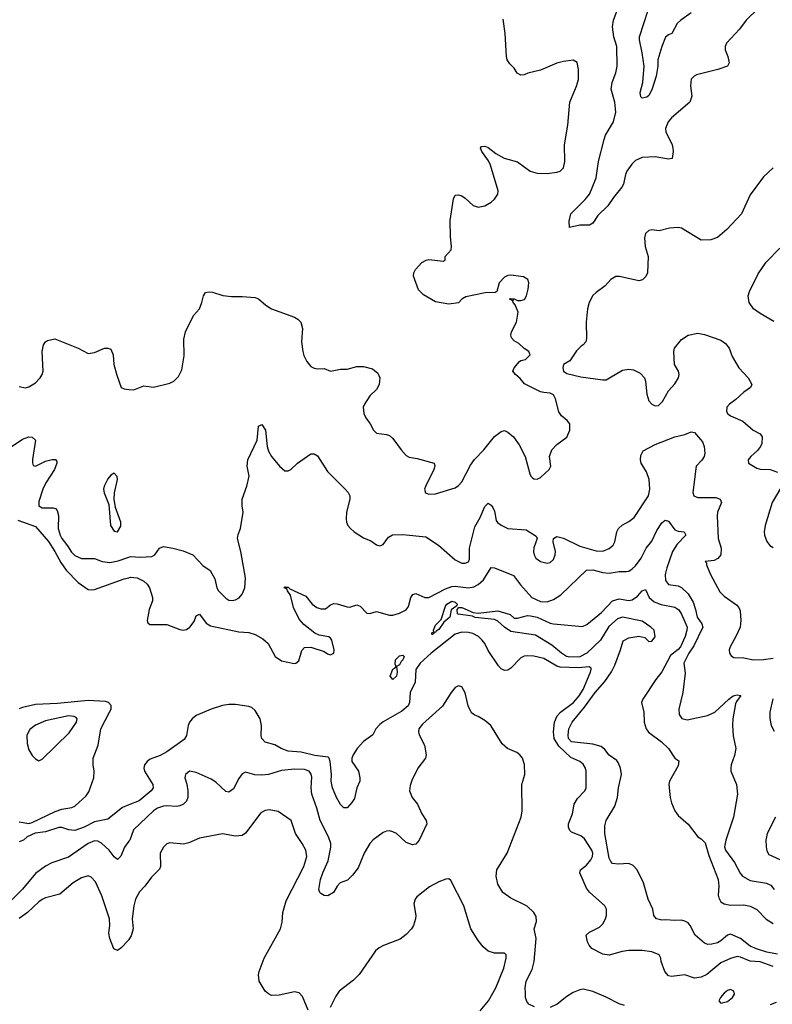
# Model space of a CAD drawing. Header units: inches. Extents: x 2134017 to 2292458, y 756222 to 916513.
# Tile 25 of 256: x 2209333 to 2213924, y 791829 to 797834. Entities that reach past the tile are written whole.
import ezdxf

# ---------------------------------------------------------------- set-up
doc = ezdxf.new("R2010")
doc.units = ezdxf.units.IN
doc.header["$MEASUREMENT"] = 0
doc.layers.add('C2709', color=7, linetype='Continuous')
doc.layers.add('C2719', color=7, linetype='Continuous')

msp = doc.modelspace()

# ---------------------------------------------------------------- linework, layer by layer
at = {"layer": 'C2709', "color": 5}
for points, elevation in [([(2209330, 795597.6), (2209368.4, 795588.4), (2209390, 795594), (2209430, 795619.5), (2209458.9, 795650), (2209471.1, 795670), (2209476, 795690), (2209471.1, 795810), (2209478.9, 795850), (2209489.8, 795870.2), (2209502, 795878), (2209548.2, 795888.2), (2209689.2, 795830.8), (2209750, 795798), (2209790, 795804.9), (2209850, 795830.7), (2209870.9, 795830.9), (2209890, 795824.7), (2209904, 795790), (2209907.7, 795730), (2209925.2, 795665.2), (2209951.3, 795591.3), (2209970, 795582), (2210000, 795579)], 280), ([(2209250, 795208.7), (2209350, 795276.1), (2209390, 795290.3), (2209410, 795287.7), (2209430.6, 795270), (2209412.3, 795152.3), (2209410.5, 795130.5), (2209414.8, 795114.8), (2209430, 795110.6), (2209490, 795142), (2209531, 795151), (2209551.3, 795151.3), (2209559.9, 795139.9), (2209560.5, 795130), (2209545.6, 795090), (2209493.1, 795010), (2209475.2, 794970), (2209450, 794896), (2209449.2, 794870), (2209470, 794857.6), (2209537.5, 794857.5), (2209552, 794852), (2209561.6, 794841.6), (2209570.2, 794810.2), (2209568.3, 794730), (2209580.1, 794690), (2209590, 794669.4), (2209625.6, 794625.6), (2209650, 794586), (2209670, 794566.4), (2209710, 794546.9), (2209790, 794547.2), (2209836, 794530), (2209883.5, 794523.5), (2209933.5, 794533.5), (2210000, 794556.7)], 260), ([(2209321.3, 794781.3), (2209430, 794743.2), (2209510, 794650.9), (2209548.5, 794590), (2209583.3, 794523.3), (2209615.8, 794475.8), (2209690, 794401.3), (2209750, 794359.8), (2209770, 794356.1), (2209790, 794359.1), (2209970, 794423.9), (2210000, 794430.8)], 240), ([(2209330, 792941.5), (2209390, 792932.4), (2209410, 792936.9), (2209550, 793005.5), (2209590, 793018.2), (2209650.7, 793029.3), (2209670, 793037.8), (2209739.2, 793100.8), (2209755, 793125), (2209784.7, 793210), (2209788.3, 793250), (2209781.3, 793290), (2209781.9, 793330), (2209811.2, 793408.8), (2209827.8, 793510), (2209882, 793610), (2209890.5, 793630), (2209890.9, 793650.9), (2209875.4, 793670), (2209856, 793676), (2209750, 793682.2), (2209564.6, 793664.6), (2209430, 793658.3), (2209350, 793640.2), (2209330, 793631.6)], 240), ([(2210000, 793045.7), (2209960.2, 793030), (2209870, 792957.2), (2209790, 792942.3), (2209726.5, 792910), (2209670, 792888.8), (2209633.5, 792893.5), (2209590, 792908), (2209572.2, 792907.8), (2209490, 792880.9), (2209427.1, 792872.9), (2209378, 792850), (2209356, 792830), (2209330, 792819.3)], 240), ([(2210000, 792823.2), (2209972.7, 792787.3), (2209950, 792731.8), (2209930, 792712), (2209910, 792729.2), (2209879.7, 792770), (2209832.6, 792812.6), (2209810, 792824.5), (2209790, 792825.6), (2209750, 792809.9), (2209630, 792726), (2209530, 792692.7), (2209490, 792672.3), (2209430, 792627.1), (2209350, 792530.7), (2209279.7, 792460.3)], 260), ([(2210000, 792225.1), (2209998.1, 792221.9), (2209950, 792171.2), (2209930, 792157.4), (2209908, 792168), (2209882.7, 792230), (2209878, 792262), (2209884.1, 792310), (2209881.6, 792350), (2209834.3, 792490), (2209796.1, 792576.1), (2209770, 792605.1), (2209750, 792612.2), (2209710, 792601.4), (2209660.3, 792570), (2209579, 792501.1), (2209490, 792477.8), (2209470, 792467.7), (2209450, 792454.2), (2209381.5, 792390), (2209330, 792352.5)], 280)]:
    msp.add_lwpolyline(points, dxfattribs=dict(at, elevation=elevation))
for points, elevation in [([(2209910, 795068), (2209890, 795055.3), (2209870, 795034), (2209847.7, 794990), (2209844, 794970), (2209847.9, 794947.9), (2209877.3, 794877.3), (2209888, 794750), (2209910, 794714.8), (2209930, 794710.8), (2209950, 794744.7), (2209951.1, 794770), (2209918, 794858), (2209908.7, 794910), (2209911.7, 794948.3), (2209929, 795029), (2209928.7, 795048.7)], 280), ([(2209630, 793588.2), (2209490, 793557.1), (2209429, 793531), (2209394.9, 793505.1), (2209377.3, 793470), (2209379.7, 793419.7), (2209390, 793380.7), (2209410, 793346.8), (2209430, 793326), (2209450, 793314.8), (2209470, 793324), (2209634.6, 793485.4), (2209680.5, 793550), (2209684.7, 793570), (2209677.5, 793577.5), (2209664.8, 793584.8)], 260)]:
    msp.add_lwpolyline(points, close=True, dxfattribs=dict(at, elevation=elevation))
at = {"layer": 'C2719', "color": 5}
for points, elevation in [([(2213837, 797903), (2213764.9, 797830), (2213723.4, 797776.6), (2213644.9, 797690), (2213636.3, 797670), (2213636.3, 797650), (2213652.7, 797610), (2213662, 797570), (2213651, 797550), (2213591.3, 797530), (2213462.7, 797497.2), (2213446.8, 797490), (2213428.6, 797471.4), (2213424.4, 797430), (2213432.4, 797367.6), (2213422, 797330), (2213310, 797236.2), (2213288.8, 797210), (2213272, 797170), (2213273.7, 797150), (2213313.1, 797070), (2213318, 797050), (2213319.5, 797030), (2213312.7, 796987.3), (2213290, 796982.9), (2213210, 796996.9), (2213130, 796994), (2213090, 796975.1), (2213067.1, 796952.9), (2213036.9, 796910), (2213028.2, 796890), (2213016.9, 796830), (2213007, 796813), (2212954.9, 796750), (2212921.1, 796698.9), (2212860, 796640), (2212830, 796592.7), (2212810, 796580.9), (2212750, 796581.1), (2212687.3, 796567.3), (2212684.4, 796604.4), (2212695.6, 796650), (2212783.2, 796736.8), (2212808.9, 796770), (2212821.9, 796798.1), (2212849.2, 796870), (2212864.9, 796970), (2212897.8, 797102.2), (2212907.4, 797130), (2212954.8, 797210), (2212969, 797270), (2212964.5, 797330), (2212941.5, 797410), (2212946.8, 797450), (2212969.8, 797510), (2212978.5, 797550), (2212975.9, 797670), (2212956.8, 797730), (2212948.9, 797790), (2212956.1, 797830), (2212977.7, 797890)], 260), ([(2213430, 797875.7), (2213365.5, 797830), (2213344.4, 797810), (2213310.5, 797750), (2213290, 797741.6), (2213273.5, 797726.5), (2213250, 797669.6), (2213225.2, 797590), (2213225.4, 797550), (2213215.3, 797490), (2213190, 797407), (2213170, 797371.8), (2213158, 797362), (2213130, 797355.6), (2213122.6, 797362.6), (2213118.8, 797390), (2213134.5, 797450), (2213142.9, 797550), (2213131.2, 797631.2), (2213113.6, 797710), (2213114.6, 797730), (2213167.2, 797892.8)], 240), ([(2210000, 795579), (2210030, 795576), (2210090, 795600.7), (2210150, 795593.4), (2210250, 795616.3), (2210273.2, 795630), (2210301.2, 795658.8), (2210322.5, 795697.5), (2210336.6, 795783.4), (2210335.5, 795884.5), (2210345.2, 795930), (2210393.2, 796030), (2210429.6, 796070.4), (2210445.1, 796110), (2210454.5, 796150), (2210466, 796170), (2210490, 796174.9), (2210510, 796172.4), (2210572.6, 796152.6), (2210624.7, 796144.7), (2210690, 796146), (2210770, 796140.3), (2210790, 796131.6), (2210833.7, 796093.7), (2210870, 796070.3), (2211010, 796019.1), (2211030, 796007.7), (2211047.7, 795990), (2211058.4, 795950), (2211052.2, 795870), (2211060.3, 795810), (2211066.6, 795786.6), (2211084.9, 795750), (2211110, 795719.1), (2211130, 795707.7), (2211150, 795704), (2211190, 795707.3), (2211230, 795690.7), (2211290, 795702.4), (2211330, 795703.1), (2211390, 795718), (2211430, 795719.5), (2211484.9, 795704.9), (2211518.3, 795678.3), (2211530.4, 795650), (2211526, 795610), (2211510, 795579.3), (2211470, 795539.3), (2211437.3, 795490), (2211428, 795470), (2211432.8, 795432.8), (2211444.9, 795404.9), (2211472, 795370), (2211491.3, 795330), (2211510, 795311.3), (2211570, 795304), (2211590, 795297.3), (2211610, 795280.7), (2211659.3, 795210), (2211690, 795176.4), (2211710, 795165.7), (2211757.7, 795157.7), (2211861, 795130), (2211865.5, 795110), (2211859.3, 795090), (2211807.9, 794987.9), (2211803, 794970), (2211808.5, 794948.5), (2211830, 794939.3), (2211870, 794942), (2211990, 794979.3), (2212010, 794992.7), (2212030, 795015.5), (2212083.4, 795116.6), (2212108.3, 795151.7), (2212164.8, 795210), (2212230, 795292.4), (2212270, 795322), (2212290, 795327.7), (2212310, 795319.1), (2212345.5, 795290), (2212380.6, 795240.6), (2212417.1, 795170), (2212444.8, 795064.8), (2212450.4, 795050.4), (2212460.7, 795040.7), (2212470, 795033.4), (2212490, 795032.7), (2212510, 795041.6), (2212562.7, 795090), (2212574, 795110), (2212566, 795170), (2212578.4, 795210), (2212610, 795243.8), (2212670, 795288), (2212688.3, 795330), (2212690, 795358), (2212688.2, 795370), (2212673, 795390), (2212638.5, 795418.5), (2212621.8, 795441.8), (2212601.3, 795521.3), (2212590, 795545.2), (2212570, 795557.2), (2212530, 795559.3), (2212510, 795565.2), (2212412.9, 795612.9), (2212386.3, 795646.3), (2212358, 795670), (2212342, 795690), (2212349, 795710), (2212382, 795750), (2212390, 795756), (2212418, 795762), (2212448, 795790), (2212438, 795810), (2212410, 795828), (2212378.6, 795858.6), (2212350, 795875.3), (2212333.6, 795893.6), (2212329, 795910), (2212333.2, 795930), (2212363.7, 795990), (2212373.2, 796050), (2212355.9, 796095.9), (2212343.7, 796110), (2212341.2, 796118.8), (2212346, 796126), (2212338, 796122), (2212322, 796130), (2212326.3, 796133.7), (2212349.5, 796130.5), (2212370, 796120.5), (2212390, 796120.5), (2212412.7, 796127.3), (2212425.6, 796150), (2212435.6, 796190), (2212439.5, 796230), (2212432.7, 796250), (2212406, 796266), (2212330, 796275), (2212310, 796272.8), (2212290, 796263), (2212258.7, 796230), (2212243.6, 796176.4), (2212234, 796170), (2212172.5, 796167.5), (2212055.5, 796144.5), (2212031, 796130), (2212010, 796106.6), (2211950, 796099.5), (2211870, 796114), (2211795.5, 796155.5), (2211766.8, 796186.8), (2211735.3, 796270), (2211738, 796290), (2211748, 796310), (2211786.3, 796353.7), (2211812.7, 796367.3), (2211829.5, 796370.5), (2211918, 796362), (2211928, 796370), (2211928.7, 796390), (2211964.5, 796430), (2211967.8, 796450), (2211960.4, 796510), (2211959.7, 796610), (2211979.3, 796740.7), (2211990, 796764.7), (2212010, 796766), (2212030, 796758.8), (2212050, 796746), (2212099.9, 796699.9), (2212130, 796690.4), (2212170, 796699.5), (2212210, 796722), (2212230, 796739.3), (2212249.6, 796770), (2212251.2, 796790), (2212205.9, 796945.9), (2212193.6, 796973.6), (2212151.8, 797030), (2212143.7, 797050), (2212150, 797061), (2212170, 797061.6), (2212190, 797054), (2212238, 797018), (2212289.2, 796989.2), (2212370, 796966.4), (2212447.3, 796910), (2212490, 796897.1), (2212550, 796896.4), (2212610, 796903.1), (2212630, 796910.5), (2212649.5, 796930), (2212658, 796970), (2212656.4, 797070), (2212676.4, 797190), (2212688.5, 797330), (2212730.7, 797429.3), (2212742.4, 797470), (2212742.3, 797530), (2212733.2, 797573.2), (2212710, 797587), (2212650, 797579.5), (2212610, 797569.5), (2212510, 797525.6), (2212432.5, 797507.5), (2212410, 797497), (2212390, 797496), (2212367.7, 797507.7), (2212350, 797539), (2212323.9, 797563.9), (2212307.6, 797590), (2212303, 797610), (2212295.3, 797750), (2212282, 797838)], 280), ([(2213930, 796929.4), (2213870, 796876), (2213790, 796766), (2213736.4, 796650), (2213646.6, 796553.4), (2213590, 796505.1), (2213550, 796491.6), (2213490, 796489.7), (2213370, 796562.7), (2213350, 796566), (2213297.5, 796562.5), (2213233.7, 796546.3), (2213190, 796552.7), (2213170, 796549), (2213150.6, 796529.4), (2213144.5, 796504.5), (2213147.7, 796450), (2213166, 796390), (2213162.4, 796290), (2213153, 796267), (2213133.1, 796246.9), (2213110, 796240.7), (2212992.7, 796267.3), (2212970, 796267.6), (2212938.8, 796250), (2212904, 796210), (2212849, 796171), (2212830, 796152.3), (2212806.7, 796110), (2212796.5, 796070), (2212788.5, 795988.5), (2212791, 795890), (2212786, 795870), (2212771, 795850), (2212757.3, 795842.7), (2212730, 795814), (2212690, 795753.2), (2212651.3, 795730), (2212646, 795710), (2212651.3, 795690), (2212670, 795676), (2212755.2, 795655.2), (2212890, 795637.1), (2212910, 795638), (2212931.3, 795648.7), (2213010, 795697.1), (2213050, 795703.1), (2213078.3, 795698.3), (2213118.4, 795678.4), (2213144.9, 795650), (2213151.2, 795630), (2213158.2, 795550), (2213171.3, 795510), (2213190, 795489.2), (2213210, 795479.7), (2213230, 795481.8), (2213255.1, 795504.9), (2213290.5, 795569.5), (2213330, 795612.8), (2213352.8, 795650), (2213356.9, 795670), (2213351.3, 795690), (2213327.8, 795730), (2213323.6, 795810), (2213327.3, 795830), (2213370, 795884), (2213410, 795910.5), (2213470, 795921.6), (2213510, 795914.9), (2213610, 795880.4), (2213639.4, 795859.4), (2213662, 795830), (2213679.9, 795779.9), (2213720.5, 795710), (2213776.4, 795650), (2213798.8, 795610), (2213791.3, 795590), (2213750, 795562.7), (2213702.4, 795517.6), (2213663.7, 795490), (2213646.5, 795470), (2213645.1, 795445.1), (2213653, 795430), (2213670, 795417.6), (2213744.7, 795384.7), (2213807.7, 795330), (2213849.1, 795309.1), (2213862, 795290), (2213860.9, 795250), (2213851.8, 795230), (2213833.8, 795206.2), (2213792.4, 795170), (2213776.4, 795150), (2213779.1, 795130), (2213830, 795098), (2213850, 795091.8), (2213910.3, 795090.3), (2213954.9, 795074.9)], 280), ([(2213933.7, 795993.7), (2213850, 796041.3), (2213810, 796069.6), (2213783.1, 796110), (2213776.8, 796150), (2213784.5, 796175.5), (2213837, 796283), (2213885.9, 796354.1), (2213970, 796440.5)], 280), ([(2210000, 794556.7), (2210010, 794560.2), (2210070, 794555.8), (2210138.9, 794561.1), (2210157.2, 794570), (2210185.2, 794610), (2210210, 794620.5), (2210268.3, 794611.7), (2210330, 794594.2), (2210389.3, 794569.3), (2210450, 794506), (2210494.7, 794474.7), (2210524.4, 794424.4), (2210535.3, 794370), (2210547, 794350), (2210590, 794306.7), (2210610, 794294), (2210630, 794291.8), (2210650, 794296), (2210671.4, 794308.6), (2210691.1, 794330), (2210707.1, 794370), (2210709.8, 794430), (2210681.5, 794590), (2210661.1, 794670), (2210665.7, 794694.3), (2210680.7, 794730), (2210696.9, 794830), (2210689.7, 794870), (2210689.7, 794910), (2210718.7, 794990), (2210732.7, 795050), (2210720.7, 795110), (2210724.2, 795150), (2210782.6, 795270), (2210790, 795354.8), (2210810, 795364.9), (2210831.8, 795330), (2210842, 795230), (2210850, 795202.8), (2210870, 795170.7), (2210918.8, 795110), (2210950, 795082.8), (2210970, 795082.8), (2210988, 795090), (2211028.7, 795130), (2211110, 795186), (2211130, 795186.8), (2211150, 795174.8), (2211210, 795078.8), (2211319.1, 794970), (2211337.3, 794950), (2211347.3, 794930), (2211347.7, 794910), (2211326, 794830), (2211323.8, 794790), (2211326.4, 794770), (2211335.5, 794750), (2211350.6, 794730), (2211374, 794710), (2211430, 794674.9), (2211475.4, 794655.4), (2211510, 794630.5), (2211530, 794624.9), (2211550, 794634), (2211582, 794678), (2211607.3, 794692.7), (2211670, 794694.6), (2211810, 794680.3), (2211888.5, 794630), (2211990, 794539.5), (2212030, 794520.3), (2212050, 794519.5), (2212070, 794528.4), (2212076.2, 794543.8), (2212078, 794610), (2212110, 794741.3), (2212142.2, 794797.8), (2212170, 794865.5), (2212190, 794884.9), (2212210, 794874), (2212219.4, 794859.4), (2212230, 794836), (2212240.5, 794780.5), (2212247.9, 794767.9), (2212270.2, 794750.2), (2212311.4, 794731.4), (2212421.8, 794721.8), (2212484.1, 794684.1), (2212490.7, 794670), (2212470, 794612.7), (2212467.9, 794587.9), (2212471.3, 794570), (2212482.4, 794550), (2212510, 794529.2), (2212550, 794519.7), (2212570, 794523.2), (2212590, 794541.3), (2212599.8, 794570), (2212600.7, 794590), (2212587.6, 794650), (2212589.3, 794670), (2212610, 794683), (2212650, 794672.6), (2212750, 794623.2), (2212850, 794594.3), (2212890, 794593.5), (2212930, 794609.3), (2212953.1, 794630), (2212963.5, 794650), (2212976.8, 794710), (2212986.9, 794730), (2213009.1, 794750.9), (2213050, 794773.8), (2213081, 794798.9), (2213169.8, 794930), (2213176.8, 794970), (2213172.2, 795030), (2213156.1, 795076.1), (2213124.8, 795130), (2213120.4, 795150), (2213123.1, 795176.9), (2213135.8, 795204.2), (2213210, 795243.6), (2213329, 795290), (2213390, 795303.8), (2213430, 795320.5), (2213450, 795317.3), (2213499.3, 795259.3), (2213508.5, 795230), (2213512.2, 795190), (2213508, 795170), (2213493.4, 795146.6), (2213459.1, 795110), (2213439.5, 794950), (2213446, 794930), (2213470, 794919.5), (2213580.2, 794920.2), (2213605.5, 794910), (2213615.2, 794890), (2213589.4, 794830), (2213588.4, 794808.4), (2213593.1, 794670), (2213611.7, 794610), (2213610.4, 794570), (2213592.4, 794547.6), (2213570, 794535.1), (2213514, 794530), (2213522, 794522), (2213522.8, 794510), (2213547, 794450), (2213604, 794344), (2213630, 794317.3), (2213706, 794266), (2213719.3, 794250), (2213727.7, 794227.8), (2213732.6, 794170), (2213727.7, 794130), (2213704.6, 794075.4), (2213667.3, 794010), (2213660.7, 793990), (2213662.8, 793970), (2213673.4, 793953.4), (2213690, 793944.9), (2213750, 793942.4), (2213809, 793929), (2213870, 793931.3), (2213930, 793939.7)], 260), ([(2213982, 794990), (2213924.2, 794890), (2213881.3, 794750), (2213875.3, 794710), (2213877, 794690), (2213890, 794650.8), (2213908.1, 794628.1), (2213930, 794615.8)], 280), ([(2210000, 794430.8), (2210010, 794433.1), (2210050, 794431), (2210090, 794410.2), (2210110, 794392.3), (2210125.8, 794370), (2210144.1, 794310), (2210142.9, 794290), (2210122.8, 794237.2), (2210111.6, 794170), (2210115.5, 794155.5), (2210126.3, 794146.3), (2210230, 794144.4), (2210310, 794114), (2210330, 794111), (2210350, 794115.4), (2210370.9, 794129.1), (2210397.3, 794162.7), (2210410, 794199.1), (2210430, 794208.5), (2210470, 794152.6), (2210496.3, 794136.3), (2210670, 794101.3), (2210730, 794097.2), (2210770, 794083.6), (2210817, 794057), (2210848.4, 794030), (2210890.8, 793950), (2210930, 793923.8), (2211008, 793908), (2211018, 793910), (2211035.5, 793924.5), (2211053.6, 793986.4), (2211070, 794004.7), (2211110, 794006.8), (2211190, 793981), (2211210, 793966.8), (2211230, 793961), (2211249, 793971), (2211252, 793990), (2211238, 794050), (2211230, 794061.2), (2211219, 794070), (2211160.6, 794080.6), (2211132.9, 794092.9), (2211066.3, 794146.3), (2211038.7, 794178.7), (2211003.5, 794250), (2210984.2, 794324.2), (2210966.3, 794350), (2210963.2, 794363.2), (2210947.3, 794370), (2210950, 794378), (2210953.2, 794373.2), (2210970, 794373.1), (2210982, 794362), (2211078.4, 794318.4), (2211117.4, 794270), (2211144.9, 794250), (2211170, 794240.8), (2211198.4, 794241.6), (2211230, 794265.5), (2211250, 794272.7), (2211270, 794272.2), (2211330, 794253.4), (2211347.9, 794252.1), (2211390, 794264.9), (2211410, 794258), (2211450, 794214), (2211470, 794212.2), (2211510, 794224.4), (2211590, 794202.8), (2211610, 794202.8), (2211650, 794214.9), (2211690, 794235.8), (2211704.9, 794255.1), (2211718.9, 794310), (2211730.8, 794329.2), (2211750, 794334), (2211804.9, 794310), (2211830, 794310.2), (2211930, 794362.2), (2211970, 794377.4), (2211990, 794379.4), (2212070, 794369.6), (2212103.9, 794376.1), (2212130, 794388.8), (2212162.4, 794417.6), (2212210, 794492.4), (2212230, 794490.4), (2212345.2, 794445.2), (2212387.4, 794387.4), (2212457.6, 794310), (2212510, 794285.5), (2212550, 794282.8), (2212590, 794297.8), (2212633.4, 794326.6), (2212790, 794476.9), (2212830, 794478.3), (2212890, 794463.5), (2212930, 794459.4), (2212990, 794467.8), (2213032.3, 794467.7), (2213050, 794471.4), (2213070, 794484.7), (2213090, 794503.2), (2213124.7, 794550), (2213155.4, 794610), (2213190, 794654.6), (2213220.5, 794719.5), (2213250, 794764.9), (2213270, 794781.2), (2213290, 794775.8), (2213330, 794723.2), (2213350, 794714.8), (2213386.8, 794710), (2213397.4, 794690), (2213343.9, 794636.1), (2213314.6, 794590), (2213279.9, 794490), (2213271.2, 794450), (2213273.6, 794413.6), (2213290, 794390.2), (2213350, 794381.8), (2213370, 794372), (2213410, 794332.3), (2213441, 794281), (2213456.4, 794236.4), (2213465.5, 794190), (2213493.6, 794150), (2213500.1, 794130), (2213445.5, 794014.5), (2213415.1, 793970), (2213384.7, 793910), (2213392, 793847.9), (2213379.3, 793730), (2213353.8, 793630), (2213355.6, 793595.6), (2213371.7, 793571.7), (2213404.2, 793564.2), (2213529.8, 793590.2), (2213573.3, 793610), (2213658.3, 793690), (2213685.6, 793710), (2213710, 793717.4), (2213731.7, 793711.7), (2213704.8, 793675.2), (2213699.3, 793660.7), (2213684.3, 793570), (2213681.5, 793530), (2213686.3, 793466.3), (2213700.9, 793390), (2213694.4, 793345.6), (2213672.7, 793290), (2213670.4, 793270), (2213672.2, 793250), (2213706.3, 793170), (2213711.6, 793110), (2213687.2, 792970), (2213640.1, 792830), (2213633.2, 792790), (2213638.6, 792770), (2213694.5, 792694.5), (2213728.3, 792628.3), (2213742.7, 792610), (2213790, 792583.2), (2213888.4, 792568.4), (2213915, 792555), (2213935.5, 792530)], 240), ([(2213955.1, 792135.1), (2213890, 792146.3), (2213827.1, 792167.1), (2213790, 792183.5), (2213730, 792229.6), (2213670, 792255.9), (2213650, 792251.5), (2213610, 792216.3), (2213590, 792204.9), (2213555.2, 792195.2), (2213530, 792194.5), (2213510, 792202.3), (2213454.4, 792250), (2213424.1, 792310), (2213410, 792325.6), (2213390, 792336.5), (2213370, 792341.4), (2213330, 792339.7), (2213274.9, 792345.1), (2213250, 792341.3), (2213217.2, 792350), (2213200.9, 792370), (2213194.5, 792410), (2213166, 792470), (2213139.1, 792570), (2213099.8, 792650), (2213075.9, 792675.9), (2213050, 792687.2), (2212983.3, 792683.3), (2212950, 792687.6), (2212939.2, 792699.2), (2212930, 792721.2), (2212903.4, 792870), (2212902.6, 792917.4), (2212911.2, 792950), (2212962.9, 793037.1), (2212979.9, 793090), (2212986.3, 793150), (2213003.9, 793230), (2212998, 793270), (2212984.6, 793304.6), (2212975.9, 793315.9), (2212930, 793348.5), (2212902.9, 793382.9), (2212880.5, 793400.5), (2212830, 793416.6), (2212698.7, 793430), (2212681.1, 793450), (2212678.4, 793470), (2212683.2, 793510), (2212703.7, 793550), (2212779, 793641), (2212843.7, 793730), (2212902, 793798), (2212942.7, 793857.3), (2212963.3, 793896.7), (2212998.4, 793990), (2213013.8, 794046.2), (2213050, 794063.6), (2213110, 794074.9), (2213146, 794066), (2213170, 794042), (2213190, 794044.7), (2213209.1, 794070.9), (2213204.5, 794110), (2213183.7, 794130), (2213130, 794166), (2213010, 794190.8), (2212980.8, 794179.2), (2212926.3, 794133.7), (2212876.1, 794050), (2212792.5, 793970), (2212750, 793947.2), (2212690, 793946.5), (2212669.7, 793950), (2212637.4, 793970), (2212579.7, 794019.7), (2212479.7, 794079.7), (2212330, 794102.6), (2212290, 794128.7), (2212250, 794166.4), (2212230, 794176.4), (2212111.6, 794188.4), (2212096.1, 794196.1), (2212008.5, 794208.4), (2212004, 794210), (2212002.5, 794237.5), (2212011.9, 794248.1), (2212030, 794248.8), (2212098.7, 794218.7), (2212130, 794214), (2212250, 794229), (2212325.5, 794205.5), (2212350, 794183.8), (2212370, 794183.6), (2212430, 794200.5), (2212450, 794198.4), (2212490, 794190.2), (2212570, 794153.7), (2212589.1, 794149.1), (2212766.3, 794133.7), (2212793.8, 794146.2), (2212881.5, 794218.5), (2212949.6, 794290), (2212990, 794301.4), (2213050, 794290.9), (2213070, 794295), (2213102, 794318), (2213130, 794350.3), (2213150, 794358), (2213172.3, 794310), (2213203, 794283), (2213246.9, 794266.9), (2213330, 794251.1), (2213354, 794234), (2213370, 794208.9), (2213404.1, 794130), (2213403.8, 794110), (2213392.5, 794072.5), (2213363.6, 794010), (2213350, 793993), (2213302.7, 793957.3), (2213250, 793855.8), (2213213.8, 793810), (2213134, 793690), (2213126.8, 793670), (2213140.7, 793610), (2213142, 793550), (2213154.7, 793510), (2213169.1, 793489.1), (2213249.2, 793430), (2213290, 793389.1), (2213330, 793330.3), (2213354.4, 793314.4), (2213350, 793283.7), (2213297.1, 793190), (2213293, 793170), (2213302, 793090), (2213310, 793058), (2213330.5, 793010), (2213350, 792980.7), (2213410, 792927.3), (2213470.3, 792850.3), (2213490, 792838.7), (2213513.9, 792813.9), (2213536.7, 792736.7), (2213594.4, 792590), (2213597.4, 792550), (2213594.1, 792494.1), (2213597.7, 792477.7), (2213610, 792454.9), (2213630, 792441.6), (2213670, 792432.9), (2213750, 792435), (2213790, 792428.3), (2213830, 792407.9), (2213887.7, 792347.7), (2213930, 792321.7)], 220), ([(2213930, 792059.2), (2213850, 792088.5), (2213790, 792092.3), (2213730, 792116.8), (2213710, 792120.3), (2213670, 792109), (2213610, 792081.5), (2213524.4, 792010), (2213490, 791994), (2213450, 791988.5), (2213390, 792008.3), (2213310, 791999.7), (2213290, 792003.6), (2213268.3, 792030), (2213246.3, 792090), (2213244.2, 792110), (2213233.6, 792130), (2213189.8, 792149.8), (2213130, 792157.3), (2213050, 792158), (2213008.2, 792151.8), (2212930, 792128), (2212890, 792135.1), (2212823.7, 792170), (2212806.6, 792190), (2212797.2, 792210), (2212788, 792250), (2212808.7, 792270), (2212870, 792300.3), (2212890, 792320.3), (2212907.3, 792350), (2212913.1, 792370), (2212913.7, 792410), (2212903.6, 792430), (2212810, 792513), (2212790, 792538), (2212749.7, 792630), (2212754, 792650), (2212790, 792677.7), (2212818.1, 792710), (2212827, 792730), (2212828.4, 792750), (2212822.7, 792770), (2212778.8, 792838.8), (2212755.6, 792855.6), (2212699.3, 792879.3), (2212688.3, 792890), (2212681, 792910), (2212681, 792930), (2212704.4, 792990), (2212715.8, 793050), (2212736.3, 793083.7), (2212780.7, 793130), (2212789.6, 793150), (2212788.5, 793250), (2212784.4, 793270), (2212770, 793294.3), (2212749.8, 793309.8), (2212694.7, 793334.7), (2212622.5, 793402.5), (2212594.3, 793450), (2212589.1, 793490), (2212596.2, 793550), (2212612.4, 793587.6), (2212631.7, 793610), (2212710.6, 793669.4), (2212746.7, 793710), (2212769.9, 793750), (2212812.7, 793850), (2212819.8, 793870), (2212818.4, 793878.4), (2212806.6, 793886.6), (2212739.4, 793880.6), (2212630, 793885.8), (2212610, 793892.1), (2212530, 793939), (2212470, 793953.1), (2212430, 793954.9), (2212410, 793952.3), (2212390, 793942.4), (2212330, 793879.7), (2212310, 793867.1), (2212290, 793865.7), (2212270, 793874.7), (2212253.2, 793893.2), (2212190, 793986.6), (2212169.8, 794029.8), (2212154.7, 794050), (2212131.7, 794071.7), (2212096.9, 794090), (2212070, 794097.5), (2212030, 794098.8), (2211990, 794085.6), (2211842.6, 793970), (2211776.4, 793910), (2211749.6, 793870), (2211745.8, 793794.2), (2211715.4, 793730), (2211710.1, 793670), (2211702.2, 793650), (2211663.7, 793616.3), (2211550, 793551.6), (2211530, 793535.8), (2211506.7, 793510), (2211487.2, 793472.8), (2211430, 793432.5), (2211392.7, 793390), (2211367.5, 793350), (2211359.8, 793330), (2211360.2, 793310), (2211399.5, 793250), (2211408.4, 793210), (2211408.2, 793190), (2211390, 793148.7), (2211375.1, 793084.9), (2211360.3, 793059.7), (2211330, 793027), (2211310, 793027.8), (2211290, 793047.4), (2211266.1, 793090), (2211241.3, 793150), (2211232.5, 793190), (2211234.7, 793230), (2211226.5, 793310), (2211221.5, 793330), (2211215.6, 793335.6), (2211133.9, 793346.1), (2211050, 793366.3), (2210970, 793373.7), (2210929.1, 793389.1), (2210890, 793410.7), (2210830, 793426.9), (2210811.1, 793450), (2210806.4, 793466.4), (2210809, 793530), (2210800.6, 793570), (2210770, 793621), (2210750, 793639.3), (2210730, 793645.8), (2210650, 793656.8), (2210610, 793656.8), (2210570, 793650.5), (2210501.3, 793630), (2210410, 793589.8), (2210385.4, 793570), (2210369.4, 793550), (2210360.5, 793530), (2210350.9, 793469.1), (2210336.3, 793443.7), (2210230.9, 793369.1), (2210190, 793346.4), (2210130, 793323.9), (2210110, 793310.6), (2210095.1, 793290), (2210090.1, 793270), (2210095, 793250), (2210145.8, 793170), (2210146.9, 793150), (2210135.8, 793130), (2210061.5, 793070), (2210000, 793045.7)], 240), ([(2212472.8, 791812.8), (2212439.3, 791830), (2212426.2, 791846.2), (2212419.1, 791870), (2212417.8, 791897.8), (2212417.2, 791930), (2212423.2, 791970), (2212458.4, 792041.6), (2212471.9, 792090), (2212483.8, 792230), (2212471.2, 792290), (2212484.9, 792335.1), (2212484.1, 792364.1), (2212469.6, 792390), (2212428, 792428), (2212330, 792477.4), (2212279.5, 792510), (2212250, 792562.7), (2212239.8, 792610), (2212244.7, 792650), (2212306.2, 792750), (2212392.6, 792970), (2212398.3, 793010), (2212396.2, 793170), (2212414.7, 793230), (2212412.2, 793292.2), (2212401.3, 793330), (2212385.1, 793350), (2212365.1, 793365.1), (2212309.2, 793390), (2212277.1, 793417.1), (2212207.3, 793530), (2212170, 793560.5), (2212130, 793585.1), (2212110, 793591.8), (2212090, 793607), (2212068.7, 793648.7), (2212050, 793729.2), (2212030, 793764.5), (2212010, 793772), (2211990, 793762), (2211964.4, 793730), (2211913.2, 793646.8), (2211790, 793537.6), (2211768.5, 793510), (2211766, 793490), (2211770, 793472), (2211801.6, 793410), (2211812.4, 793350), (2211807.7, 793330), (2211762, 793270), (2211725.1, 793194.9), (2211715.8, 793164.2), (2211712, 793130), (2211727, 793090), (2211759.5, 793050), (2211787, 792990), (2211812.7, 792950), (2211817.1, 792930), (2211770, 792829.3), (2211750, 792806.6), (2211730, 792800.7), (2211690, 792815.8), (2211631.3, 792870), (2211610, 792880.9), (2211590, 792886.4), (2211570, 792885.3), (2211550, 792876.4), (2211490, 792833), (2211470, 792809.6), (2211433.7, 792750), (2211398, 792662), (2211363.8, 792616.2), (2211333.4, 792586.6), (2211288.2, 792570), (2211270.4, 792550), (2211246.5, 792510), (2211213, 792490), (2211190, 792493.3), (2211170, 792504.6), (2211163.5, 792510), (2211157.8, 792530), (2211169, 792590), (2211181.8, 792630), (2211215, 792705), (2211232.1, 792787.9), (2211231.4, 792810), (2211217.3, 792850), (2211165.7, 792950), (2211146.3, 793026.3), (2211115, 793110), (2211110.7, 793150), (2211115.1, 793215.1), (2211112, 793232), (2211099.7, 793250), (2211070, 793261.2), (2211010, 793263.5), (2210930, 793254.8), (2210850, 793229.8), (2210810, 793226.5), (2210768.3, 793228.3), (2210710, 793244.2), (2210690, 793234), (2210670, 793207), (2210636.5, 793143.5), (2210610, 793122.4), (2210590, 793127.8), (2210530, 793184.4), (2210501.8, 793201.8), (2210410, 793243.5), (2210370, 793251.1), (2210343.8, 793230), (2210340.4, 793210), (2210352.4, 793172.4), (2210358.8, 793130), (2210358.8, 793090), (2210351.5, 793068.5), (2210331.8, 793050), (2210310, 793040.2), (2210290, 793036), (2210230, 793040.2), (2210210, 793037.5), (2210174.5, 793025.5), (2210149.1, 793010), (2210027.8, 792892.2), (2210005.2, 792830), (2210000, 792823.2)], 260), ([(2213927.5, 793692.5), (2213909.2, 793610.8), (2213908.1, 793571.9), (2213917.2, 793530), (2213934.6, 793494.6)], 260), ([(2211093.3, 791793.3), (2211057.4, 791877.4), (2211038.6, 791898.6), (2211010, 791904.7), (2210916, 791884), (2210870, 791883.5), (2210850, 791892.4), (2210830, 791909.7), (2210793.5, 791970), (2210789.8, 792009.8), (2210794, 792030), (2210823.9, 792110), (2210924.1, 792290), (2210935.3, 792330), (2210938.9, 792390), (2210959, 792461), (2211066.5, 792670), (2211084.4, 792730), (2211078.7, 792770), (2211057.3, 792810), (2211015.1, 792870), (2210989.6, 792950), (2210910, 793005.6), (2210855.6, 793015.6), (2210830, 793011.2), (2210803.8, 792996.2), (2210710, 792872.3), (2210690, 792858), (2210650, 792854.5), (2210570, 792869.7), (2210430, 792842), (2210365.5, 792814.5), (2210333.5, 792806.5), (2210250, 792814), (2210230, 792807.3), (2210210, 792787), (2210190.3, 792750), (2210191.5, 792670), (2210185.8, 792654.2), (2210136.5, 792603.5), (2210096.9, 792550), (2210064.7, 792515.3), (2210039.8, 792470), (2210030.2, 792430), (2210020.2, 792350), (2210025.8, 792290), (2210012.8, 792247.2), (2210000, 792225.1)], 280), ([(2213944, 792970), (2213893.4, 792870), (2213885.3, 792830), (2213886.7, 792790), (2213890, 792764.7), (2213902, 792742), (2213970, 792712.7)], 260), ([(2212141.6, 791790), (2212192.5, 791850), (2212236.8, 791930), (2212286.6, 792050), (2212301.6, 792110), (2212300.9, 792130), (2212290, 792140.9), (2212230, 792140.5), (2212190, 792153.3), (2212160, 792180), (2212130, 792217.6), (2212085.3, 792290), (2212042, 792430), (2211963.7, 792583.7), (2211950, 792594), (2211932.9, 792592.9), (2211890, 792576.2), (2211834, 792546), (2211755.2, 792484.8), (2211744.9, 792470), (2211737.5, 792442.5), (2211750.4, 792370), (2211748, 792350), (2211735.5, 792310), (2211723, 792290), (2211690, 792254), (2211653.7, 792226.3), (2211551.7, 792188.3), (2211525.8, 792174.2), (2211504.4, 792155.6), (2211403.1, 792010), (2211370, 791975.8), (2211283, 791910), (2211261.5, 791878.5), (2211228, 791810)], 280), ([(2213022, 791822), (2212990, 791831.6), (2212910, 791872.8), (2212830, 791906.3), (2212770, 791920.5), (2212750, 791918.3), (2212710, 791901.3), (2212670, 791875.8), (2212612.7, 791830), (2212570, 791809.7)], 260), ([(2213912.2, 791827.8), (2213950, 791842.3)], 240)]:
    msp.add_lwpolyline(points, dxfattribs=dict(at, elevation=elevation))
for points, elevation in [([(2211870, 794097), (2211860.7, 794099.3), (2211858.8, 794090), (2211850, 794082.7), (2211846.3, 794090), (2211850, 794097.3), (2211859.5, 794100.5), (2211858.4, 794110), (2211870, 794141.6), (2211903.9, 794176.1), (2211930, 794257), (2211939.8, 794270), (2211970, 794288.7), (2211990, 794282.4), (2212002.4, 794270), (2211999.9, 794260.1), (2211964.9, 794235.1), (2211957.1, 794190), (2211921.2, 794158.8), (2211890, 794114.7), (2211874.5, 794105.5)], 220), ([(2211610, 793809.6), (2211593.6, 793830), (2211610, 793874), (2211621.2, 793878.8), (2211629.2, 793890), (2211623.6, 793903.6), (2211624.7, 793930), (2211650, 793955.3), (2211670, 793959.1), (2211678, 793950), (2211671.3, 793930), (2211660.2, 793919.8), (2211650, 793899.5), (2211631, 793890), (2211634.9, 793854.9), (2211631, 793830)], 220), ([(2213670, 791918.7), (2213650, 791914.3), (2213630, 791896.3), (2213607.6, 791870), (2213598.4, 791850), (2213610, 791837.1), (2213650, 791846.8), (2213680.5, 791870), (2213694, 791890), (2213689.6, 791909.6)], 260)]:
    msp.add_lwpolyline(points, close=True, dxfattribs=dict(at, elevation=elevation))

doc.saveas('drawing.dxf')
